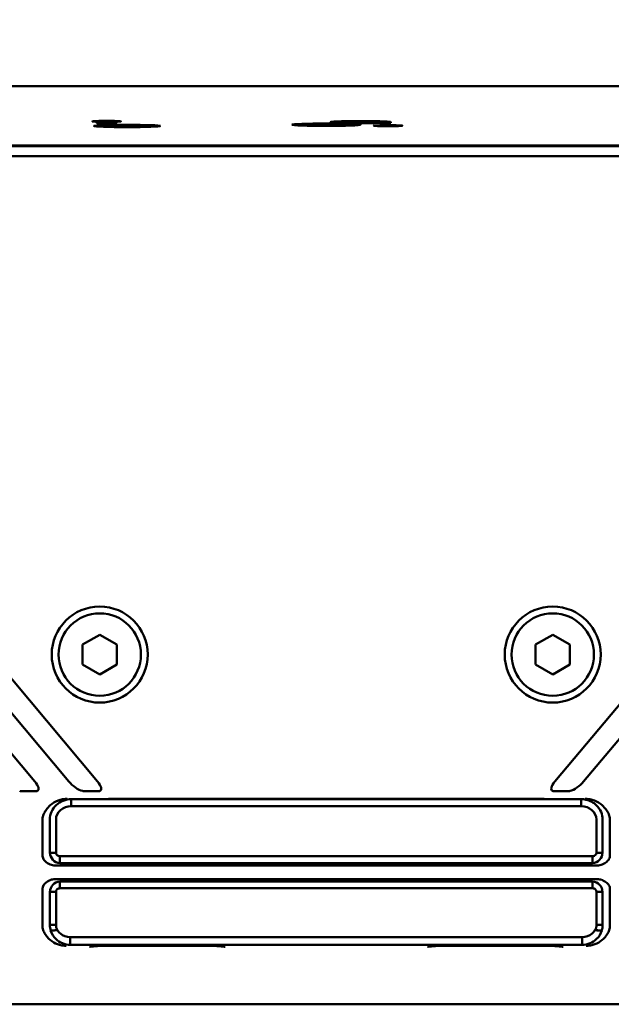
# Model space of a CAD drawing. Header units: millimetres. Extents: x 0 to 5104, y -184 to 1188.
# Tile 46 of 221: x 413 to 456, y 612 to 683. Entities that reach past the tile are written whole.
import ezdxf

# ---------------------------------------------------------------- set-up
doc = ezdxf.new("R2010")
doc.units = ezdxf.units.MM
doc.header["$LTSCALE"] = 2
doc.layers.add('Sichtbar (ISO)', color=7, linetype='Continuous', lineweight=50)

msp = doc.modelspace()

# ---------------------------------------------------------------- linework, layer by layer
at = {"layer": 'Sichtbar (ISO)'}
for p, q in [((371.808, 683.228), (418.329, 627.787)), ((498.152, 683.228), (451.63, 627.787)), ((367.908, 682.431), (413.76, 627.787)), ((416.23, 627.787), (370.362, 682.45)), ((453.73, 627.787), (499.598, 682.45)), ((468.73, 678.4), (401.23, 678.4)), ((418.302, 675.705), (418.153, 675.852)), ((418.302, 675.705), (419.658, 675.705)), ((419.658, 675.705), (419.806, 675.852)), ((435.28, 675.777), (435.28, 675.73)), ((439.68, 675.73), (435.28, 675.73)), ((435.726, 675.823), (439.233, 675.823)), ((439.68, 675.777), (439.68, 675.73)), ((394.771, 674.071), (475.189, 674.071)), ((398.462, 674.026), (471.498, 674.026)), ((470.386, 673.291), (399.574, 673.291)), ((417.23, 637.751), (418.48, 638.473)), ((418.48, 638.473), (419.73, 637.751)), ((450.23, 637.751), (451.48, 638.473)), ((451.48, 638.473), (452.73, 637.751)), ((417.23, 636.308), (417.23, 637.751)), ((419.73, 637.751), (419.73, 636.308)), ((450.23, 636.308), (450.23, 637.751)), ((452.73, 637.751), (452.73, 636.308)), ((418.48, 635.586), (417.23, 636.308)), ((419.73, 636.308), (418.48, 635.586)), ((451.48, 635.586), (450.23, 636.308)), ((452.73, 636.308), (451.48, 635.586)), ((413.002, 627.086), (413.595, 627.086)), ((418.163, 627.086), (417.571, 627.086)), ((451.796, 627.086), (452.388, 627.086)), ((419.114, 626.506), (416.408, 626.506)), ((416.408, 626.506), (416.408, 625.987)), ((419.114, 626.524), (419.114, 626.506)), ((450.846, 626.524), (419.114, 626.524)), ((419.114, 626.506), (450.846, 626.506)), ((450.846, 626.524), (450.846, 626.506)), ((453.551, 626.506), (450.846, 626.506)), ((453.551, 626.506), (453.551, 625.987)), ((416.408, 625.987), (453.551, 625.987)), ((414.319, 622.362), (414.319, 625.055)), ((414.846, 622.607), (414.846, 625.023)), ((415.296, 625.023), (415.296, 622.607)), ((454.664, 622.607), (454.664, 625.023)), ((455.114, 625.023), (455.114, 622.607)), ((455.64, 625.055), (455.64, 622.362)), ((414.846, 622.607), (415.296, 622.607)), ((454.382, 622.354), (415.578, 622.354)), ((415.578, 621.852), (415.578, 622.354)), ((454.382, 622.354), (454.382, 621.852)), ((454.664, 622.607), (455.114, 622.607)), ((415.223, 621.687), (454.737, 621.687)), ((415.578, 621.852), (454.382, 621.852)), ((454.737, 620.687), (415.223, 620.687)), ((415.578, 620.522), (454.382, 620.522)), ((415.578, 620.021), (415.578, 620.522)), ((454.382, 620.522), (454.382, 620.021)), ((414.319, 617.241), (414.319, 620.012)), ((414.846, 617.353), (414.846, 619.768)), ((415.296, 619.768), (414.846, 619.768)), ((415.296, 619.768), (415.296, 617.353)), ((454.382, 620.021), (415.578, 620.021)), ((454.664, 617.353), (454.664, 619.768)), ((455.114, 619.768), (454.664, 619.768)), ((455.114, 619.768), (455.114, 617.353)), ((455.64, 620.012), (455.64, 617.241)), ((415.296, 617.353), (414.846, 617.353)), ((414.915, 616.942), (414.902, 616.939)), ((415.386, 616.973), (415.416, 616.973)), ((454.573, 616.973), (454.544, 616.973)), ((455.114, 617.353), (454.664, 617.353)), ((455.058, 616.939), (455.045, 616.942)), ((453.624, 616.466), (416.336, 616.466)), ((416.336, 615.905), (416.336, 616.466)), ((453.624, 615.905), (453.624, 616.466)), ((416.336, 615.905), (453.624, 615.905)), ((419.049, 615.843), (426.29, 615.843)), ((443.669, 615.843), (450.911, 615.843)), ((417.076, 611.58), (392.773, 611.58)), ((417.876, 611.58), (417.076, 611.58)), ((417.876, 611.58), (418.633, 611.58)), ((419.427, 611.58), (418.633, 611.58)), ((419.427, 611.58), (425.912, 611.58)), ((426.707, 611.58), (425.912, 611.58)), ((426.707, 611.58), (426.987, 611.58)), ((428.682, 611.58), (426.987, 611.58)), ((430.75, 611.58), (428.682, 611.58)), ((431.445, 611.58), (430.75, 611.58)), ((431.445, 611.58), (438.515, 611.58)), ((439.21, 611.58), (438.515, 611.58)), ((441.278, 611.58), (439.21, 611.58)), ((442.972, 611.58), (441.278, 611.58)), ((442.972, 611.58), (443.253, 611.58)), ((444.048, 611.58), (443.253, 611.58)), ((444.048, 611.58), (450.533, 611.58)), ((451.327, 611.58), (450.533, 611.58)), ((451.327, 611.58), (452.084, 611.58)), ((452.884, 611.58), (452.084, 611.58)), ((452.884, 611.58), (477.187, 611.58))]:
    msp.add_line(p, q, dxfattribs=at)
for centre, radius in [((418.48, 637.03), 3.495), ((418.48, 637.03), 3), ((451.48, 637.03), 3.495), ((451.48, 637.03), 3)]:
    msp.add_circle(centre, radius, dxfattribs=at)
for centre, major_axis, ratio, start_param, end_param in [((418.98, 675.829), (-1.05, 0), 0.034921, 2.406487, 7.018291), ((437.48, 675.777), (-2.2, 0), 0.034921, 5.6348, 6.283185), ((437.48, 675.774), (-2.248, 0), 0.034942, 3.817528, 5.60725), ((437.48, 675.774), (2.148, 0), 0.034942, 3.76608, 5.658698), ((437.48, 675.777), (-2.2, 0), 0.034921, 3.141593, 3.789978), ((413.233, 627.787), (-0.751, 0.639), 0.379473, 2.938064, 4.2929), ((416.758, 627.787), (-0.751, 0.639), 0.379473, 1.151307, 2.506143), ((417.802, 627.787), (-0.751, 0.639), 0.379473, 2.938064, 4.2929), ((452.158, 627.787), (-0.751, -0.639), 0.379473, 5.131878, 6.486714), ((453.202, 627.787), (0.751, 0.639), 0.379473, 3.777042, 5.131878), ((412.994, 627.097), (0.392, 0), 0.026737, 4.328493, 4.734848), ((413.586, 627.097), (0.392, 0), 0.026737, 4.734848, 5.141202), ((417.563, 627.097), (-0.392, 0), 0.026737, 1.186901, 1.593255), ((418.155, 627.097), (0.392, 0), 0.026737, 4.734848, 5.141202), ((451.805, 627.097), (-0.392, 0), 0.026737, 1.141983, 1.548337), ((452.397, 627.097), (0.392, 0), 0.026737, 4.68993, 5.096285), ((415.343, 622.515), (0.86, 0.399), 0.84361, 3.815138, 4.20944), ((454.617, 622.515), (-0.86, 0.399), 0.84361, 2.073745, 2.468047), ((415.343, 619.859), (-0.86, 0.399), 0.84361, 5.215338, 5.60964), ((454.617, 619.859), (0.86, 0.399), 0.84361, 0.673546, 1.067847), ((416.223, 617.315), (0.897, -0.252), 0.924886, 3.391445, 3.840236)]:
    msp.add_ellipse(centre, major_axis=major_axis, ratio=ratio, start_param=start_param, end_param=end_param, dxfattribs=at)
for centre, major_axis, ratio in [((434.98, 675.585), (-2.5, 0), 0.034921), ((420.48, 675.494), (2.427, 0), 0.034942), ((439.48, 675.515), (-1.05, 0), 0.034921)]:
    msp.add_ellipse(centre, major_axis=major_axis, ratio=ratio, dxfattribs=at)
for points, knots in [([(412.649, 627.103), (412.666, 627.099), (412.684, 627.096), (412.742, 627.089), (412.791, 627.088), (412.844, 627.087), (412.846, 627.087), (412.847, 627.087)], [0.19222773, 0.19222773, 0.19222773, 0.19222773, 0.19898593, 0.19898593, 0.21439037, 0.21439037, 0.21476175, 0.21476175, 0.21476175, 0.21476175]), ([(413.749, 627.087), (413.792, 627.087), (413.833, 627.089), (413.881, 627.094), (413.896, 627.096), (413.913, 627.1), (413.916, 627.101), (413.92, 627.103)], [0.01494208, 0.01494208, 0.01494208, 0.01494208, 0.02791886, 0.02791886, 0.03379862, 0.03379862, 0.03575346, 0.03575346, 0.03575346, 0.03575346]), ([(417.218, 627.103), (417.239, 627.098), (417.263, 627.095), (417.323, 627.089), (417.368, 627.087), (417.416, 627.087)], [0.06740224, 0.06740224, 0.06740224, 0.06740224, 0.07588137, 0.07588137, 0.08987162, 0.08987162, 0.08987162, 0.08987162]), ([(418.318, 627.087), (418.361, 627.087), (418.402, 627.089), (418.45, 627.094), (418.465, 627.096), (418.482, 627.1), (418.485, 627.101), (418.489, 627.103)], [0.01494208, 0.01494208, 0.01494208, 0.01494208, 0.02791886, 0.02791886, 0.03379862, 0.03379862, 0.03575346, 0.03575346, 0.03575346, 0.03575346]), ([(451.471, 627.103), (451.474, 627.101), (451.478, 627.1), (451.494, 627.096), (451.509, 627.094), (451.557, 627.089), (451.598, 627.087), (451.642, 627.087)], [0.19404135, 0.19404135, 0.19404135, 0.19404135, 0.19599618, 0.19599618, 0.20187594, 0.20187594, 0.21485272, 0.21485272, 0.21485272, 0.21485272]), ([(452.544, 627.087), (452.59, 627.087), (452.634, 627.089), (452.694, 627.094), (452.719, 627.098), (452.742, 627.103)], [0.01497365, 0.01497365, 0.01497365, 0.01497365, 0.02851588, 0.02851588, 0.03743021, 0.03743021, 0.03743021, 0.03743021]), ([(416.408, 626.506), (415.998, 626.506), (415.594, 626.344), (415.016, 625.796), (414.847, 625.412), (414.846, 625.023)], [0, 0, 0, 0, 0.5, 0.5, 1, 1, 1, 1]), ([(414.88, 626.062), (415.039, 626.208), (415.227, 626.327), (415.55, 626.447), (415.661, 626.476), (415.83, 626.505), (415.887, 626.512), (415.973, 626.519), (416.001, 626.521), (416.044, 626.523), (416.058, 626.523), (416.086, 626.524), (416.1, 626.524), (416.116, 626.524), (416.119, 626.524), (416.121, 626.524)], [-0.1375066, -0.1375066, -0.1375066, -0.1375066, -0.0685225, -0.0685225, -0.0341624, -0.0341624, -0.017022, -0.017022, -0.0084952, -0.0084952, -0.0042445, -0.0042445, 0, 0, 0.0006416, 0.0006416, 0.0006416, 0.0006416]), ([(453.551, 626.506), (453.803, 626.505), (454.004, 626.448), (454.148, 626.391), (454.221, 626.362), (454.345, 626.3), (454.43, 626.246), (454.514, 626.192), (454.589, 626.132), (454.654, 626.07), (454.785, 625.946), (454.921, 625.756), (454.998, 625.576), (455.075, 625.397), (455.113, 625.208), (455.114, 625.023)], [0, 0, 0, 0, 0.25, 0.25, 0.25, 0.375, 0.375, 0.375, 0.5, 0.5, 0.5, 0.75, 0.75, 0.75, 1, 1, 1, 1]), ([(453.839, 626.524), (453.841, 626.524), (453.843, 626.524), (453.86, 626.524), (453.874, 626.524), (453.902, 626.523), (453.916, 626.523), (453.959, 626.521), (453.987, 626.519), (454.073, 626.512), (454.129, 626.505), (454.299, 626.476), (454.41, 626.447), (454.733, 626.327), (454.921, 626.208), (455.079, 626.062)], [-0.1292467, -0.1292467, -0.1292467, -0.1292467, -0.1286464, -0.1286464, -0.1246754, -0.1246754, -0.1206986, -0.1206986, -0.1127212, -0.1127212, -0.0966852, -0.0966852, -0.0645391, -0.0645391, 0, 0, 0, 0]), ([(414.319, 625.055), (414.319, 625.179), (414.348, 625.292), (414.437, 625.508), (414.497, 625.611), (414.577, 625.724), (414.587, 625.738), (414.598, 625.752)], [-0.33530126, -0.33530126, -0.33530126, -0.33530126, -0.29817921, -0.29817921, -0.26105715, -0.26105715, -0.2558676, -0.2558676, -0.2558676, -0.2558676]), ([(415.296, 625.023), (415.295, 625.278), (415.415, 625.528), (415.826, 625.884), (416.115, 625.988), (416.408, 625.987)], [0, 0, 0, 0, 0.5, 0.5, 1, 1, 1, 1]), ([(454.664, 625.023), (454.665, 625.276), (454.545, 625.528), (454.339, 625.706), (454.131, 625.886), (453.845, 625.988), (453.551, 625.987)], [0, 0, 0, 0, 0.497855, 0.497855, 0.497855, 1, 1, 1, 1]), ([(455.362, 625.752), (455.372, 625.738), (455.382, 625.724), (455.463, 625.611), (455.523, 625.508), (455.612, 625.292), (455.64, 625.179), (455.64, 625.055)], [-0.41726451, -0.41726451, -0.41726451, -0.41726451, -0.41207496, -0.41207496, -0.3749529, -0.3749529, -0.33783085, -0.33783085, -0.33783085, -0.33783085]), ([(414.88, 621.751), (414.808, 621.78), (414.739, 621.815), (414.584, 621.911), (414.495, 621.985), (414.396, 622.112), (414.368, 622.157), (414.33, 622.254), (414.319, 622.307), (414.319, 622.362)], [-0.36614823, -0.36614823, -0.36614823, -0.36614823, -0.34405905, -0.34405905, -0.31068578, -0.31068578, -0.29399914, -0.29399914, -0.27731251, -0.27731251, -0.27731251, -0.27731251]), ([(415.296, 622.607), (415.296, 622.538), (415.325, 622.472), (415.377, 622.426), (415.428, 622.38), (415.501, 622.354), (415.578, 622.354)], [0, 0, 0, 0, 0.502895, 0.502895, 0.502895, 1, 1, 1, 1]), ([(454.382, 622.354), (454.459, 622.354), (454.532, 622.38), (454.583, 622.426), (454.635, 622.472), (454.664, 622.538), (454.664, 622.607)], [0, 0, 0, 0, 0.497105, 0.497105, 0.497105, 1, 1, 1, 1]), ([(455.64, 622.362), (455.64, 622.307), (455.63, 622.254), (455.591, 622.157), (455.564, 622.112), (455.465, 621.985), (455.375, 621.911), (455.221, 621.815), (455.152, 621.78), (455.079, 621.751)], [0, 0, 0, 0, 0.01668664, 0.01668664, 0.03337327, 0.03337327, 0.06674655, 0.06674655, 0.08883572, 0.08883572, 0.08883572, 0.08883572]), ([(414.319, 620.012), (414.319, 620.068), (414.33, 620.12), (414.368, 620.217), (414.396, 620.263), (414.495, 620.39), (414.584, 620.463), (414.739, 620.56), (414.808, 620.595), (414.88, 620.624)], [-0.53063804, -0.53063804, -0.53063804, -0.53063804, -0.5139514, -0.5139514, -0.49726477, -0.49726477, -0.46389149, -0.46389149, -0.44180232, -0.44180232, -0.44180232, -0.44180232]), ([(455.079, 620.624), (455.152, 620.595), (455.221, 620.56), (455.375, 620.463), (455.465, 620.39), (455.564, 620.263), (455.591, 620.217), (455.63, 620.12), (455.64, 620.068), (455.64, 620.012)], [0.16438988, 0.16438988, 0.16438988, 0.16438988, 0.18647906, 0.18647906, 0.21985233, 0.21985233, 0.23653897, 0.23653897, 0.2532256, 0.2532256, 0.2532256, 0.2532256]), ([(415.578, 620.021), (415.499, 620.021), (415.427, 619.994), (415.377, 619.948), (415.326, 619.903), (415.296, 619.838), (415.296, 619.768)], [0, 0, 0, 0, 0.496883, 0.496883, 0.496883, 1, 1, 1, 1]), ([(454.664, 619.768), (454.664, 619.838), (454.634, 619.903), (454.583, 619.948), (454.533, 619.994), (454.461, 620.021), (454.382, 620.021)], [0, 0, 0, 0, 0.503117, 0.503117, 0.503117, 1, 1, 1, 1]), ([(414.606, 616.55), (414.593, 616.567), (414.58, 616.584), (414.496, 616.697), (414.436, 616.797), (414.347, 617.008), (414.319, 617.119), (414.319, 617.241)], [-0.42160317, -0.42160317, -0.42160317, -0.42160317, -0.41507006, -0.41507006, -0.37851461, -0.37851461, -0.34195916, -0.34195916, -0.34195916, -0.34195916]), ([(415.416, 616.973), (415.361, 616.97), (415.306, 616.966), (415.251, 616.963), (415.193, 616.959), (415.135, 616.955), (415.077, 616.951), (415.018, 616.947), (414.96, 616.943), (414.902, 616.939)], [0, 0, 0, 0, 0.319614, 0.319614, 0.319614, 0.659803, 0.659803, 0.659803, 1, 1, 1, 1]), ([(414.902, 616.939), (414.976, 616.713), (415.106, 616.504), (415.556, 616.071), (415.941, 615.912), (416.336, 615.905)], [0.0000381, 0.0000381, 0.0000381, 0.0000381, 0.3866502, 0.3866502, 1, 1, 1, 1]), ([(415.386, 616.973), (415.336, 616.97), (415.286, 616.967), (415.235, 616.963), (415.182, 616.96), (415.128, 616.956), (415.075, 616.953), (415.022, 616.949), (414.969, 616.945), (414.915, 616.942)], [0, 0, 0, 0, 0.3202955, 0.3202955, 0.3202955, 0.6601451, 0.6601451, 0.6601451, 1, 1, 1, 1]), ([(416.336, 616.466), (416.065, 616.465), (415.802, 616.559), (415.533, 616.794), (415.465, 616.88), (415.416, 616.973)], [0, 0, 0, 0, 0.691868, 0.691868, 1, 1, 1, 1]), ([(454.544, 616.973), (454.494, 616.88), (454.427, 616.794), (454.158, 616.559), (453.895, 616.465), (453.624, 616.466)], [0.0000169, 0.0000169, 0.0000169, 0.0000169, 0.3081436, 0.3081436, 1, 1, 1, 1]), ([(453.624, 615.905), (454.019, 615.912), (454.404, 616.071), (454.854, 616.504), (454.984, 616.713), (455.057, 616.939)], [0, 0, 0, 0, 0.6133498, 0.6133498, 0.9999619, 0.9999619, 0.9999619, 0.9999619]), ([(455.057, 616.939), (455.003, 616.943), (454.948, 616.947), (454.894, 616.95), (454.835, 616.954), (454.777, 616.958), (454.719, 616.962), (454.661, 616.966), (454.602, 616.97), (454.544, 616.973)], [0, 0, 0, 0, 0.319613, 0.319613, 0.319613, 0.6598015, 0.6598015, 0.6598015, 1, 1, 1, 1]), ([(454.573, 616.973), (454.603, 617.033), (454.626, 617.095), (454.656, 617.223), (454.664, 617.288), (454.664, 617.353)], [0, 0, 0, 0, 0.01986398, 0.01986398, 0.0394497, 0.0394497, 0.0394497, 0.0394497]), ([(455.044, 616.942), (454.994, 616.945), (454.944, 616.949), (454.894, 616.952), (454.841, 616.956), (454.787, 616.959), (454.734, 616.963), (454.68, 616.966), (454.627, 616.97), (454.573, 616.973)], [0, 0, 0, 0, 0.3202948, 0.3202948, 0.3202948, 0.660144, 0.660144, 0.660144, 0.9999959, 0.9999959, 0.9999959, 0.9999959]), ([(455.64, 617.241), (455.64, 617.119), (455.612, 617.008), (455.524, 616.797), (455.464, 616.697), (455.38, 616.584), (455.367, 616.567), (455.354, 616.55)], [-0.3330438, -0.3330438, -0.3330438, -0.3330438, -0.29648835, -0.29648835, -0.2599329, -0.2599329, -0.25339979, -0.25339979, -0.25339979, -0.25339979]), ([(414.88, 616.262), (415.035, 616.124), (415.213, 616.018), (415.51, 615.91), (415.614, 615.884), (415.774, 615.858), (415.827, 615.852), (415.907, 615.846), (415.934, 615.845), (415.974, 615.844), (415.987, 615.843), (416.013, 615.843), (416.026, 615.843), (416.041, 615.843), (416.043, 615.843), (416.045, 615.843)], [0, 0, 0, 0, 0.0620699, 0.0620699, 0.0943648, 0.0943648, 0.1103941, 0.1103941, 0.1183406, 0.1183406, 0.1222946, 0.1222946, 0.1262324, 0.1262324, 0.1268205, 0.1268205, 0.1268205, 0.1268205]), ([(455.079, 616.262), (454.925, 616.124), (454.747, 616.018), (454.45, 615.91), (454.346, 615.884), (454.186, 615.858), (454.132, 615.852), (454.052, 615.846), (454.026, 615.845), (453.985, 615.843), (453.971, 615.843), (453.95, 615.843), (453.943, 615.843), (453.933, 615.843), (453.929, 615.843), (453.924, 615.843), (453.922, 615.843), (453.919, 615.843), (453.918, 615.843), (453.916, 615.843), (453.915, 615.843), (453.914, 615.843)], [-0.1287067, -0.1287067, -0.1287067, -0.1287067, -0.0656176, -0.0656176, -0.0327924, -0.0327924, -0.0164999, -0.0164999, -0.0084229, -0.0084229, -0.0041552, -0.0041552, -0.0020225, -0.0020225, -0.0009485, -0.0009485, -0.0003939, -0.0003939, 0, 0, 0.0002001, 0.0002001, 0.0002001, 0.0002001]), ([(419.051, 615.843), (418.978, 615.843), (418.91, 615.842), (418.715, 615.838), (418.535, 615.832), (418.1, 615.801), (417.92, 615.78), (417.749, 615.759), (417.742, 615.758), (417.729, 615.757)], [-0.1678079, -0.1678079, -0.1678079, -0.1678079, -0.13317, -0.13317, -0.0673878, -0.0673878, 0, 0, 0.0054078, 0.0054078, 0.0054078, 0.0054078]), ([(426.288, 615.843), (426.362, 615.843), (426.43, 615.842), (426.624, 615.838), (426.804, 615.832), (427.239, 615.801), (427.419, 615.78), (427.59, 615.759), (427.597, 615.758), (427.61, 615.757)], [0, 0, 0, 0, 0.0204422, 0.0204422, 0.0592647, 0.0592647, 0.0990348, 0.0990348, 0.1022263, 0.1022263, 0.1022263, 0.1022263]), ([(442.35, 615.757), (442.362, 615.758), (442.369, 615.759), (442.541, 615.78), (442.721, 615.801), (443.155, 615.832), (443.335, 615.838), (443.53, 615.842), (443.598, 615.843), (443.672, 615.843)], [-0.0054078, -0.0054078, -0.0054078, -0.0054078, 0, 0, 0.0673878, 0.0673878, 0.13317, 0.13317, 0.1678079, 0.1678079, 0.1678079, 0.1678079]), ([(452.23, 615.757), (452.218, 615.758), (452.211, 615.759), (452.039, 615.78), (451.859, 615.801), (451.425, 615.832), (451.245, 615.838), (451.05, 615.842), (450.982, 615.843), (450.908, 615.843)], [-0.1022263, -0.1022263, -0.1022263, -0.1022263, -0.0990348, -0.0990348, -0.0592647, -0.0592647, -0.0204422, -0.0204422, 0, 0, 0, 0])]:
    msp.add_open_spline(points, degree=3, knots=knots, dxfattribs=at)
for points in [[(414.598, 625.752), (414.681, 625.862), (414.777, 625.967), (414.88, 626.062)], [(455.079, 626.062), (455.183, 625.967), (455.279, 625.862), (455.362, 625.752)], [(415.578, 621.852), (415.168, 621.887), (414.874, 622.226), (414.846, 622.607)], [(455.114, 622.607), (455.086, 622.226), (454.791, 621.887), (454.382, 621.852)], [(414.846, 619.768), (414.874, 620.148), (415.168, 620.488), (415.578, 620.522)], [(454.382, 620.522), (454.791, 620.488), (455.086, 620.148), (455.114, 619.768)], [(414.846, 617.353), (414.849, 617.213), (414.872, 617.075), (414.915, 616.942)], [(455.114, 617.353), (455.111, 617.215), (455.088, 617.076), (455.044, 616.942)], [(414.88, 616.262), (414.781, 616.35), (414.687, 616.447), (414.606, 616.55)], [(455.079, 616.262), (455.179, 616.35), (455.272, 616.447), (455.354, 616.55)]]:
    msp.add_open_spline(points, degree=3, dxfattribs=at)

doc.saveas('drawing.dxf')
